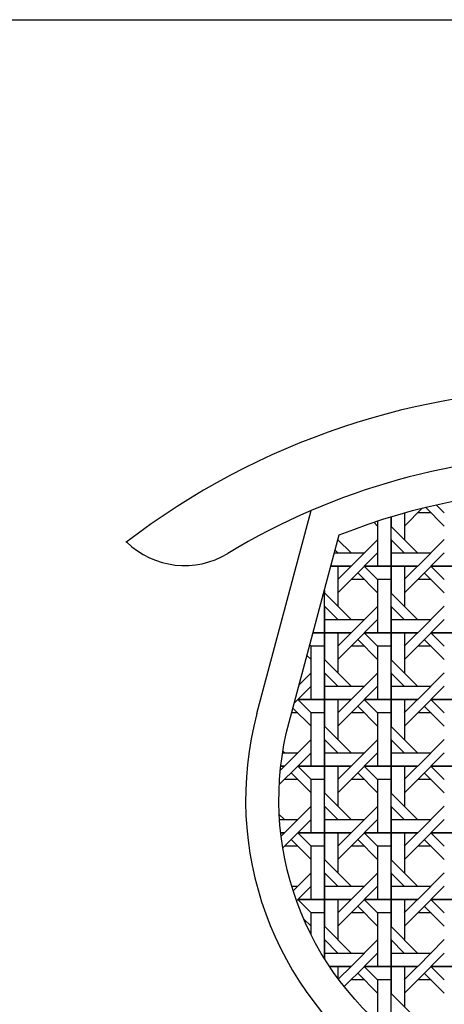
# Model space of a CAD drawing. Header units: millimetres. Extents: x 36213 to 52357, y 13387 to 22894.
# Tile 12 of 24: x 41464 to 41770, y 16303 to 17012. Entities that reach past the tile are written whole.
import ezdxf

# ---------------------------------------------------------------- set-up
doc = ezdxf.new("R2010")
doc.units = ezdxf.units.MM
doc.layers.add('L1', color=7, linetype='Continuous')

# ---------------------------------------------------------------- blocks, each defined once
blk = doc.blocks.new('*X59')
at = {"color": 0}
for p, q in [((204.368, 119.981), (204.37, 119.983)), ((204.369, 119.181), (205.46, 120.273)), ((204.369, 119.983), (204.369, 118.381)), ((205.969, 119.981), (205.169, 119.981)), ((205.634, 120.316), (206.768, 119.181)), ((206.281, 120.469), (206.768, 119.981)), ((202.533, 119.416), (202.768, 119.181)), ((202.769, 116.781), (202.769, 119.495)), ((203.569, 116.781), (203.569, 119.748)), ((203.569, 119.748), (203.569, 119.181)), ((205.168, 117.581), (203.568, 119.181)), ((201.168, 117.581), (200.384, 118.365)), ((202.769, 118.381), (201.169, 116.781)), ((204.368, 117.581), (203.568, 118.381)), ((203.569, 118.381), (203.569, 116.781)), ((206.769, 118.381), (205.169, 116.781)), ((200.174, 117.581), (201.969, 117.581)), ((200.368, 117.581), (200.215, 117.734)), ((202.768, 117.581), (201.968, 116.781)), ((203.569, 117.581), (205.969, 117.581)), ((206.768, 117.581), (205.968, 116.781)), ((199.96, 116.781), (201.169, 116.781)), ((201.169, 116.781), (199.96, 116.781)), ((200.368, 115.981), (201.168, 116.781)), ((200.369, 116.781), (200.369, 114.381)), ((200.369, 115.181), (201.969, 116.781)), ((201.568, 116.381), (202.768, 115.181)), ((201.968, 116.781), (202.768, 115.981)), ((201.969, 116.781), (203.569, 116.781)), ((203.569, 116.781), (201.969, 116.781)), ((203.569, 112.781), (203.569, 116.781)), ((203.569, 116.781), (203.569, 116.781)), ((203.569, 116.781), (205.169, 116.781)), ((203.569, 116.781), (203.569, 115.181)), ((205.169, 116.781), (203.569, 116.781)), ((204.368, 115.981), (205.168, 116.781)), ((204.369, 116.781), (204.369, 114.381)), ((204.369, 115.181), (205.969, 116.781)), ((205.568, 116.381), (206.768, 115.181)), ((205.968, 116.781), (206.768, 115.981)), ((205.969, 116.781), (207.569, 116.781)), ((207.569, 116.781), (205.969, 116.781)), ((201.969, 115.981), (201.169, 115.981)), ((202.769, 112.781), (202.769, 115.981)), ((203.569, 115.981), (202.769, 115.981)), ((205.969, 115.981), (205.169, 115.981)), ((201.168, 113.581), (199.568, 115.181)), ((199.569, 112.781), (199.569, 115.32)), ((199.569, 115.32), (199.569, 115.181)), ((205.168, 113.581), (203.568, 115.181)), ((200.368, 113.581), (199.568, 114.381)), ((199.569, 114.381), (199.569, 112.781)), ((202.769, 114.381), (201.169, 112.781)), ((204.368, 113.581), (203.568, 114.381)), ((203.569, 114.381), (203.569, 112.781)), ((206.769, 114.381), (205.169, 112.781)), ((199.569, 113.581), (201.969, 113.581)), ((202.768, 113.581), (201.968, 112.781)), ((203.569, 113.581), (205.969, 113.581)), ((206.768, 113.581), (205.968, 112.781)), ((198.888, 112.781), (199.569, 112.781)), ((199.569, 112.781), (198.888, 112.781)), ((199.569, 108.781), (199.569, 112.781)), ((199.569, 112.781), (199.569, 112.781)), ((199.569, 112.781), (201.169, 112.781)), ((199.569, 112.781), (199.569, 111.181)), ((201.169, 112.781), (199.569, 112.781)), ((200.368, 111.981), (201.168, 112.781)), ((200.369, 112.781), (200.369, 110.381)), ((200.369, 111.181), (201.969, 112.781)), ((201.568, 112.381), (202.768, 111.181)), ((201.968, 112.781), (202.768, 111.981)), ((201.969, 112.781), (203.569, 112.781)), ((203.569, 112.781), (201.969, 112.781)), ((203.569, 108.781), (203.569, 112.781)), ((203.569, 112.781), (203.569, 112.781)), ((203.569, 112.781), (205.169, 112.781)), ((203.569, 112.781), (203.569, 111.181)), ((205.169, 112.781), (203.569, 112.781)), ((204.368, 111.981), (205.168, 112.781)), ((204.369, 112.781), (204.369, 110.381)), ((204.369, 111.181), (205.969, 112.781)), ((205.568, 112.381), (206.768, 111.181)), ((205.968, 112.781), (206.768, 111.981)), ((205.969, 112.781), (207.569, 112.781)), ((207.569, 112.781), (205.969, 112.781)), ((198.694, 112.056), (198.768, 111.981)), ((198.769, 108.781), (198.769, 111.981)), ((199.569, 111.981), (198.769, 111.981)), ((201.969, 111.981), (201.169, 111.981)), ((202.769, 108.781), (202.769, 111.981)), ((203.569, 111.981), (202.769, 111.981)), ((205.969, 111.981), (205.169, 111.981)), ((198.525, 111.425), (198.768, 111.181)), ((201.168, 109.581), (199.568, 111.181)), ((205.168, 109.581), (203.568, 111.181)), ((198.769, 110.381), (198.054, 109.666)), ((200.368, 109.581), (199.568, 110.381)), ((199.569, 110.381), (199.569, 108.781)), ((202.769, 110.381), (201.169, 108.781)), ((204.368, 109.581), (203.568, 110.381)), ((203.569, 110.381), (203.569, 108.781)), ((206.769, 110.381), (205.169, 108.781)), ((198.768, 109.581), (197.968, 108.781)), ((199.569, 109.581), (201.969, 109.581)), ((202.768, 109.581), (201.968, 108.781)), ((203.569, 109.581), (205.969, 109.581)), ((206.768, 109.581), (205.968, 108.781)), ((197.761, 108.573), (197.969, 108.781)), ((197.968, 108.781), (198.768, 107.981)), ((197.969, 108.781), (199.569, 108.781)), ((199.569, 108.781), (197.969, 108.781)), ((199.569, 104.781), (199.569, 108.781)), ((199.569, 108.781), (199.569, 108.781)), ((199.569, 108.781), (201.169, 108.781)), ((199.569, 108.781), (199.569, 107.181)), ((201.169, 108.781), (199.569, 108.781)), ((200.368, 107.981), (201.168, 108.781)), ((200.369, 108.781), (200.369, 106.381)), ((200.369, 107.181), (201.969, 108.781)), ((201.968, 108.781), (202.768, 107.981)), ((201.969, 108.781), (203.569, 108.781)), ((203.569, 108.781), (201.969, 108.781)), ((203.569, 104.781), (203.569, 108.781)), ((203.569, 108.781), (203.569, 108.781)), ((203.569, 108.781), (205.169, 108.781)), ((203.569, 108.781), (203.569, 107.181)), ((205.169, 108.781), (203.569, 108.781)), ((204.368, 107.981), (205.168, 108.781)), ((204.369, 108.781), (204.369, 106.381)), ((204.369, 107.181), (205.969, 108.781)), ((205.968, 108.781), (206.768, 107.981)), ((205.969, 108.781), (207.569, 108.781)), ((207.569, 108.781), (205.969, 108.781)), ((197.68, 108.27), (198.768, 107.181)), ((201.568, 108.381), (202.768, 107.181)), ((205.568, 108.381), (206.768, 107.181)), ((197.969, 107.981), (197.602, 107.981)), ((198.769, 104.781), (198.769, 107.981)), ((199.569, 107.981), (198.769, 107.981)), ((201.969, 107.981), (201.169, 107.981)), ((202.769, 104.781), (202.769, 107.981)), ((203.569, 107.981), (202.769, 107.981)), ((205.969, 107.981), (205.169, 107.981)), ((201.168, 105.581), (199.568, 107.181)), ((205.168, 105.581), (203.568, 107.181)), ((198.769, 106.381), (197.169, 104.781)), ((200.368, 105.581), (199.568, 106.381)), ((199.569, 106.381), (199.569, 104.781)), ((202.769, 106.381), (201.169, 104.781)), ((204.368, 105.581), (203.568, 106.381)), ((203.569, 106.381), (203.569, 104.781)), ((206.769, 106.381), (205.169, 104.781)), ((197.062, 105.581), (197.969, 105.581)), ((197.168, 105.581), (197.077, 105.673)), ((198.768, 105.581), (197.968, 104.781)), ((199.569, 105.581), (201.969, 105.581)), ((202.768, 105.581), (201.968, 104.781)), ((203.569, 105.581), (205.969, 105.581)), ((206.768, 105.581), (205.968, 104.781)), ((196.865, 103.678), (197.969, 104.781)), ((196.929, 104.542), (197.168, 104.781)), ((196.955, 104.781), (197.169, 104.781)), ((197.169, 104.781), (196.955, 104.781)), ((197.968, 104.781), (198.768, 103.981)), ((197.969, 104.781), (199.569, 104.781)), ((199.569, 104.781), (197.969, 104.781)), ((199.569, 100.781), (199.569, 104.781)), ((199.569, 104.781), (199.569, 104.781)), ((199.569, 104.781), (201.169, 104.781)), ((199.569, 104.781), (199.569, 103.181)), ((201.169, 104.781), (199.569, 104.781)), ((200.368, 103.981), (201.168, 104.781)), ((200.369, 104.781), (200.369, 102.381)), ((200.369, 103.181), (201.969, 104.781)), ((201.968, 104.781), (202.768, 103.981)), ((201.969, 104.781), (203.569, 104.781)), ((203.569, 104.781), (201.969, 104.781)), ((203.569, 100.781), (203.569, 104.781)), ((203.569, 104.781), (203.569, 104.781)), ((203.569, 104.781), (205.169, 104.781)), ((203.569, 104.781), (203.569, 103.181)), ((205.169, 104.781), (203.569, 104.781)), ((204.368, 103.981), (205.168, 104.781)), ((204.369, 104.781), (204.369, 102.381)), ((204.369, 103.181), (205.969, 104.781)), ((205.968, 104.781), (206.768, 103.981)), ((205.969, 104.781), (207.569, 104.781)), ((207.569, 104.781), (205.969, 104.781)), ((197.969, 103.981), (197.169, 103.981)), ((197.568, 104.381), (198.768, 103.181)), ((198.769, 100.781), (198.769, 103.981)), ((199.569, 103.981), (198.769, 103.981)), ((201.969, 103.981), (201.169, 103.981)), ((201.568, 104.381), (202.768, 103.181)), ((202.769, 100.781), (202.769, 103.981)), ((203.569, 103.981), (202.769, 103.981)), ((205.969, 103.981), (205.169, 103.981)), ((205.568, 104.381), (206.768, 103.181)), ((201.168, 101.581), (199.568, 103.181)), ((205.168, 101.581), (203.568, 103.181)), ((198.769, 102.381), (197.169, 100.781)), ((200.368, 101.581), (199.568, 102.381)), ((199.569, 102.381), (199.569, 100.781)), ((202.769, 102.381), (201.169, 100.781)), ((204.368, 101.581), (203.568, 102.381)), ((203.569, 102.381), (203.569, 100.781)), ((206.769, 102.381), (205.169, 100.781)), ((197.168, 101.581), (196.865, 101.885)), ((196.882, 101.581), (197.969, 101.581)), ((198.768, 101.581), (197.968, 100.781)), ((199.569, 101.581), (201.969, 101.581)), ((202.768, 101.581), (201.968, 100.781)), ((203.569, 101.581), (205.969, 101.581)), ((206.768, 101.581), (205.968, 100.781)), ((196.954, 100.781), (197.169, 100.781)), ((197.169, 100.781), (196.954, 100.781)), ((196.976, 100.589), (197.168, 100.781)), ((197.076, 99.888), (197.969, 100.781)), ((197.968, 100.781), (198.768, 99.981)), ((197.969, 100.781), (199.569, 100.781)), ((199.569, 100.781), (197.969, 100.781)), ((199.569, 96.781), (199.569, 100.781)), ((199.569, 100.781), (199.569, 100.781)), ((199.569, 100.781), (201.169, 100.781)), ((199.569, 100.781), (199.569, 99.181)), ((201.169, 100.781), (199.569, 100.781)), ((200.368, 99.981), (201.168, 100.781)), ((200.369, 100.781), (200.369, 98.381)), ((200.369, 99.181), (201.969, 100.781)), ((201.968, 100.781), (202.768, 99.981)), ((201.969, 100.781), (203.569, 100.781)), ((203.569, 100.781), (201.969, 100.781)), ((203.569, 96.781), (203.569, 100.781)), ((203.569, 100.781), (203.569, 100.781)), ((203.569, 100.781), (205.169, 100.781)), ((203.569, 100.781), (203.569, 99.181)), ((205.169, 100.781), (203.569, 100.781)), ((204.368, 99.981), (205.168, 100.781)), ((204.369, 100.781), (204.369, 98.381)), ((204.369, 99.181), (205.969, 100.781)), ((205.968, 100.781), (206.768, 99.981)), ((205.969, 100.781), (207.569, 100.781)), ((207.569, 100.781), (205.969, 100.781)), ((197.969, 99.981), (197.169, 99.981)), ((197.568, 100.381), (198.768, 99.181)), ((198.769, 96.781), (198.769, 99.981)), ((199.569, 99.981), (198.769, 99.981)), ((201.969, 99.981), (201.169, 99.981)), ((201.568, 100.381), (202.768, 99.181)), ((202.769, 96.781), (202.769, 99.981)), ((203.569, 99.981), (202.769, 99.981)), ((205.969, 99.981), (205.169, 99.981)), ((205.568, 100.381), (206.768, 99.181)), ((201.168, 97.581), (199.568, 99.181)), ((205.168, 97.581), (203.568, 99.181)), ((198.769, 98.381), (197.694, 97.307)), ((200.368, 97.581), (199.568, 98.381)), ((199.569, 98.381), (199.569, 96.781)), ((202.769, 98.381), (201.169, 96.781)), ((204.368, 97.581), (203.568, 98.381)), ((203.569, 98.381), (203.569, 96.781)), ((206.769, 98.381), (205.169, 96.781)), ((197.609, 97.581), (197.969, 97.581)), ((198.768, 97.581), (197.968, 96.781)), ((199.569, 97.581), (201.969, 97.581)), ((202.768, 97.581), (201.968, 96.781)), ((203.569, 97.581), (205.969, 97.581)), ((206.768, 97.581), (205.968, 96.781)), ((197.896, 96.709), (197.969, 96.781)), ((197.968, 96.781), (198.768, 95.981)), ((197.969, 96.781), (199.569, 96.781)), ((199.569, 96.781), (197.969, 96.781)), ((199.569, 93.253), (199.569, 96.781)), ((199.569, 96.781), (199.569, 96.781)), ((199.569, 96.781), (201.169, 96.781)), ((199.569, 96.781), (199.569, 95.181)), ((201.169, 96.781), (199.569, 96.781)), ((200.368, 95.981), (201.168, 96.781)), ((200.369, 96.781), (200.369, 94.381)), ((200.369, 95.181), (201.969, 96.781)), ((201.568, 96.381), (202.768, 95.181)), ((201.968, 96.781), (202.768, 95.981)), ((201.969, 96.781), (203.569, 96.781)), ((203.569, 96.781), (201.969, 96.781)), ((203.569, 92.781), (203.569, 96.781)), ((203.569, 96.781), (203.569, 96.781)), ((203.569, 96.781), (205.169, 96.781)), ((203.569, 96.781), (203.569, 95.181)), ((205.169, 96.781), (203.569, 96.781)), ((204.368, 95.981), (205.168, 96.781)), ((204.369, 96.781), (204.369, 94.381)), ((204.369, 95.181), (205.969, 96.781)), ((205.568, 96.381), (206.768, 95.181)), ((205.968, 96.781), (206.768, 95.981)), ((205.969, 96.781), (207.569, 96.781)), ((207.569, 96.781), (205.969, 96.781)), ((198.769, 94.676), (198.769, 95.981)), ((199.569, 95.981), (198.769, 95.981)), ((201.969, 95.981), (201.169, 95.981)), ((202.769, 92.781), (202.769, 95.981)), ((203.569, 95.981), (202.769, 95.981)), ((205.969, 95.981), (205.169, 95.981)), ((198.324, 95.625), (198.768, 95.181)), ((201.168, 93.581), (199.568, 95.181)), ((205.168, 93.581), (203.568, 95.181)), ((200.368, 93.581), (199.568, 94.381)), ((199.569, 94.381), (199.569, 93.253)), ((202.769, 94.381), (201.169, 92.781)), ((204.368, 93.581), (203.568, 94.381)), ((203.569, 94.381), (203.569, 92.781)), ((206.769, 94.381), (205.169, 92.781)), ((199.569, 93.581), (201.969, 93.581)), ((202.768, 93.581), (201.968, 92.781)), ((203.569, 93.581), (205.969, 93.581)), ((206.768, 93.581), (205.968, 92.781)), ((199.873, 92.781), (201.169, 92.781)), ((201.169, 92.781), (199.873, 92.781)), ((200.369, 92.781), (200.369, 92.076)), ((200.409, 92.022), (201.168, 92.781)), ((200.757, 91.57), (201.969, 92.781)), ((201.968, 92.781), (202.768, 91.981)), ((201.969, 92.781), (203.569, 92.781)), ((203.569, 92.781), (201.969, 92.781)), ((203.569, 88.781), (203.569, 92.781)), ((203.569, 92.781), (203.569, 92.781)), ((203.569, 92.781), (205.169, 92.781)), ((203.569, 92.781), (203.569, 91.181)), ((205.169, 92.781), (203.569, 92.781)), ((204.368, 91.981), (205.168, 92.781)), ((204.369, 92.781), (204.369, 90.381)), ((204.369, 91.181), (205.969, 92.781)), ((205.968, 92.781), (206.768, 91.981)), ((205.969, 92.781), (207.569, 92.781)), ((207.569, 92.781), (205.969, 92.781)), ((201.568, 92.381), (202.768, 91.181)), ((205.568, 92.381), (206.768, 91.181)), ((201.969, 91.981), (201.169, 91.981)), ((202.769, 89.427), (202.769, 91.981)), ((203.569, 91.981), (202.769, 91.981)), ((205.969, 91.981), (205.169, 91.981)), ((205.168, 89.581), (203.568, 91.181))]:
    blk.add_line(p, q, dxfattribs=at)
blk = doc.blocks.new('A$C59F57BC4')
blk.add_line((78.64, 251.13), (111.25, 372.83))
blk.add_lwpolyline([(415.63, 358.14), (445.69, 245.95, -1.303225), (97.96, 245.95), (128.02, 358.14, -0.192955)], format="xyb", close=True)
for centre, radius, start, end in [((271.82, -0.63), 446.52, 52.5, 127.5), ((271.82, -0.63), 406.52, 58.7879, 121.2121), ((35.25, 389.81), 50, 225.84184, 301.2121), ((271.82, 199.37), 200, 165, 15)]:
    blk.add_arc(centre, radius, start, end)
at = {"xscale": 10, "yscale": 10, "zscale": 10}
blk.add_blockref('*X59', (-1876.6, -828.4), dxfattribs=at)
blk = doc.blocks.new('FORMAT')
at = {"layer": 'L1', "color": 155, "true_color": 0x546d8e}
blk.add_line((37805.35, 17011.92), (52357.3, 17011.92), dxfattribs=at)

msp = doc.modelspace()

# ---------------------------------------------------------------- block references
at = {"xscale": 1.2, "yscale": 1.2, "zscale": 1.2}
msp.add_blockref('A$C59F57BC4', (41540.94, 16211.27), dxfattribs=at)
at = {"layer": 'L1'}
msp.add_blockref('FORMAT', (0, 0), dxfattribs=at)

doc.saveas('drawing.dxf')
